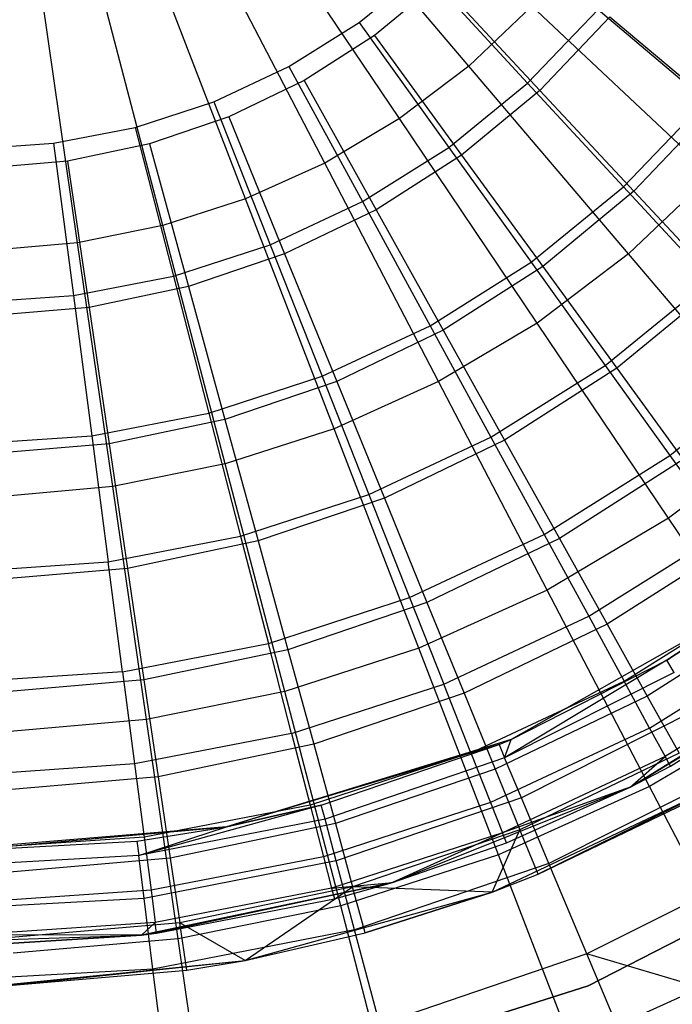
# Model space of a CAD drawing. Extents: x -22.9 to 23, y 4.7 to 50.6.
# Tile 43 of 95: x 0.1 to 0.9, y 25.8 to 27. Entities that reach past the tile are written whole.
import ezdxf

# ---------------------------------------------------------------- set-up
doc = ezdxf.new("R2010")
doc.units = 0
doc.header["$LTSCALE"] = 2.54
doc.layers.get('0').update_dxf_attribs({"linetype": 'CONTINUOUS'})

# ---------------------------------------------------------------- blocks, each defined once
blk = doc.blocks.new('HOTEL-MOOD-11783-11791_STL')
at = {"color": 0}
for p, q in [((0.6382, 26.9522, 18.3759), (0.4364, 27.1896, 18.3028)), ((0.6382, 26.9522, 18.3759), (0.4364, 27.1896, 18.3028)), ((0.5534, 26.8879, 18.3759), (0.3794, 27.1464, 18.3028)), ((0.5534, 26.8879, 18.3759), (0.3794, 27.1464, 18.3028)), ((0.4619, 26.8335, 18.3759), (0.3179, 27.1098, 18.3028)), ((0.4619, 26.8335, 18.3759), (0.3179, 27.1098, 18.3028)), ((0.3648, 26.7896, 18.3759), (0.2527, 27.0804, 18.3028)), ((0.3648, 26.7896, 18.3759), (0.2527, 27.0804, 18.3028)), ((0.504, 27.0055, 30.6964), (0.5827, 27.0697, 30.6964)), ((0.504, 27.0055, 30.6964), (0.5827, 27.0697, 30.6964)), ((0.5827, 27.0697, 30.6964), (0.7103, 26.9315, 30.5845)), ((0.5827, 27.0697, 30.6964), (0.7103, 26.9315, 30.5845)), ((0.2635, 26.757, 18.3759), (0.1846, 27.0584, 18.3028)), ((0.2635, 26.757, 18.3759), (0.1846, 27.0584, 18.3028)), ((0.6018, 27.0548, 30.7964), (0.5228, 26.9896, 30.7964)), ((0.6018, 27.0548, 30.7964), (0.5228, 26.9896, 30.7964)), ((0.6018, 27.0548, 30.7964), (0.7253, 26.9224, 30.6932)), ((0.6018, 27.0548, 30.7964), (0.7253, 26.9224, 30.6932)), ((0.1591, 26.7358, 18.3759), (0.1145, 27.0442, 18.3028)), ((0.1591, 26.7358, 18.3759), (0.1145, 27.0442, 18.3028)), ((0.7153, 27.0256, 18.3759), (0.6382, 26.9522, 18.3759)), ((0.7153, 27.0256, 18.3759), (0.6382, 26.9522, 18.3759)), ((0.7965, 27.0216, 30.5845), (0.7103, 26.9315, 30.5845)), ((0.7965, 27.0216, 30.5845), (0.7103, 26.9315, 30.5845)), ((0.9353, 26.8191, 18.4828), (0.7153, 27.0256, 18.3759)), ((0.9353, 26.8191, 18.4828), (0.7153, 27.0256, 18.3759)), ((0.7965, 27.0216, 30.5845), (0.9287, 26.9098, 30.4506)), ((0.7965, 27.0216, 30.5845), (0.9287, 26.9098, 30.4506)), ((0.418, 26.9515, 30.6964), (0.504, 27.0055, 30.6964)), ((0.418, 26.9515, 30.6964), (0.504, 27.0055, 30.6964)), ((0.504, 27.0055, 30.6964), (0.6137, 26.8527, 30.5845)), ((0.504, 27.0055, 30.6964), (0.6137, 26.8527, 30.5845)), ((0.811, 27.0125, 30.6932), (0.7253, 26.9224, 30.6932)), ((0.811, 27.0125, 30.6932), (0.7253, 26.9224, 30.6932)), ((0.811, 27.0125, 30.6932), (0.9401, 26.9039, 30.5708)), ((0.811, 27.0125, 30.6932), (0.9401, 26.9039, 30.5708)), ((0.5228, 26.9896, 30.7964), (0.4365, 26.9344, 30.7964)), ((0.5228, 26.9896, 30.7964), (0.4365, 26.9344, 30.7964)), ((0.5228, 26.9896, 30.7964), (0.6294, 26.8432, 30.6932)), ((0.5228, 26.9896, 30.7964), (0.6294, 26.8432, 30.6932)), ((0.3261, 26.9085, 30.6964), (0.418, 26.9515, 30.6964)), ((0.3261, 26.9085, 30.6964), (0.418, 26.9515, 30.6964)), ((0.418, 26.9515, 30.6964), (0.5081, 26.7864, 30.5845)), ((0.418, 26.9515, 30.6964), (0.5081, 26.7864, 30.5845)), ((0.6382, 26.9522, 18.3759), (0.5534, 26.8879, 18.3759)), ((0.6382, 26.9522, 18.3759), (0.5534, 26.8879, 18.3759)), ((0.8336, 26.7224, 18.4828), (0.6382, 26.9522, 18.3759)), ((0.8336, 26.7224, 18.4828), (0.6382, 26.9522, 18.3759)), ((0.4365, 26.9344, 30.7964), (0.3442, 26.89, 30.7964)), ((0.4365, 26.9344, 30.7964), (0.3442, 26.89, 30.7964)), ((0.4365, 26.9344, 30.7964), (0.5247, 26.7762, 30.6932)), ((0.4365, 26.9344, 30.7964), (0.5247, 26.7762, 30.6932)), ((0.6137, 26.8527, 30.5845), (0.7103, 26.9315, 30.5845)), ((0.6137, 26.8527, 30.5845), (0.7103, 26.9315, 30.5845)), ((0.7103, 26.9315, 30.5845), (0.8277, 26.8043, 30.4506)), ((0.7103, 26.9315, 30.5845), (0.8277, 26.8043, 30.4506)), ((0.7253, 26.9224, 30.6932), (0.6294, 26.8432, 30.6932)), ((0.7253, 26.9224, 30.6932), (0.6294, 26.8432, 30.6932)), ((0.7253, 26.9224, 30.6932), (0.8404, 26.799, 30.5708)), ((0.7253, 26.9224, 30.6932), (0.8404, 26.799, 30.5708)), ((0.2295, 26.8771, 30.6964), (0.3261, 26.9085, 30.6964)), ((0.2295, 26.8771, 30.6964), (0.3261, 26.9085, 30.6964)), ((0.3261, 26.9085, 30.6964), (0.3951, 26.7335, 30.5845)), ((0.3261, 26.9085, 30.6964), (0.3951, 26.7335, 30.5845)), ((0.9287, 26.9098, 30.4506), (0.8277, 26.8043, 30.4506)), ((0.9287, 26.9098, 30.4506), (0.8277, 26.8043, 30.4506)), ((0.9401, 26.9039, 30.5708), (0.8404, 26.799, 30.5708)), ((0.9401, 26.9039, 30.5708), (0.8404, 26.799, 30.5708)), ((0.3442, 26.89, 30.7964), (0.2472, 26.857, 30.7964)), ((0.3442, 26.89, 30.7964), (0.2472, 26.857, 30.7964)), ((0.3442, 26.89, 30.7964), (0.4127, 26.7223, 30.6932)), ((0.3442, 26.89, 30.7964), (0.4127, 26.7223, 30.6932)), ((0.5534, 26.8879, 18.3759), (0.4619, 26.8335, 18.3759)), ((0.5534, 26.8879, 18.3759), (0.4619, 26.8335, 18.3759)), ((0.7218, 26.6376, 18.4828), (0.5534, 26.8879, 18.3759)), ((0.7218, 26.6376, 18.4828), (0.5534, 26.8879, 18.3759)), ((0.1298, 26.8578, 30.6964), (0.2295, 26.8771, 30.6964)), ((0.1298, 26.8578, 30.6964), (0.2295, 26.8771, 30.6964)), ((0.2295, 26.8771, 30.6964), (0.2766, 26.695, 30.5845)), ((0.2295, 26.8771, 30.6964), (0.2766, 26.695, 30.5845)), ((0.0285, 26.8508, 30.6964), (0.1298, 26.8578, 30.6964)), ((0.0285, 26.8508, 30.6964), (0.1298, 26.8578, 30.6964)), ((0.1298, 26.8578, 30.6964), (0.1542, 26.6713, 30.5845)), ((0.1298, 26.8578, 30.6964), (0.1542, 26.6713, 30.5845)), ((0.2472, 26.857, 30.7964), (0.1469, 26.836, 30.7964)), ((0.2472, 26.857, 30.7964), (0.1469, 26.836, 30.7964)), ((0.2472, 26.857, 30.7964), (0.2949, 26.6823, 30.6932)), ((0.2472, 26.857, 30.7964), (0.2949, 26.6823, 30.6932)), ((0.5081, 26.7864, 30.5845), (0.6137, 26.8527, 30.5845)), ((0.5081, 26.7864, 30.5845), (0.6137, 26.8527, 30.5845)), ((0.6137, 26.8527, 30.5845), (0.7146, 26.7121, 30.4506)), ((0.6137, 26.8527, 30.5845), (0.7146, 26.7121, 30.4506)), ((0.1469, 26.836, 30.7964), (0.0448, 26.8272, 30.7964)), ((0.1469, 26.836, 30.7964), (0.0448, 26.8272, 30.7964)), ((0.1469, 26.836, 30.7964), (0.1733, 26.6568, 30.6932)), ((0.1469, 26.836, 30.7964), (0.1733, 26.6568, 30.6932)), ((0.6294, 26.8432, 30.6932), (0.5247, 26.7762, 30.6932)), ((0.6294, 26.8432, 30.6932), (0.5247, 26.7762, 30.6932)), ((0.6294, 26.8432, 30.6932), (0.7288, 26.7069, 30.5708)), ((0.6294, 26.8432, 30.6932), (0.7288, 26.7069, 30.5708)), ((0.4619, 26.8335, 18.3759), (0.3648, 26.7896, 18.3759)), ((0.4619, 26.8335, 18.3759), (0.3648, 26.7896, 18.3759)), ((0.6012, 26.5659, 18.4828), (0.4619, 26.8335, 18.3759)), ((0.6012, 26.5659, 18.4828), (0.4619, 26.8335, 18.3759)), ((0.9353, 26.8191, 18.4828), (0.8336, 26.7224, 18.4828)), ((0.9353, 26.8191, 18.4828), (0.8336, 26.7224, 18.4828)), ((0.7146, 26.7121, 30.4506), (0.8277, 26.8043, 30.4506)), ((0.7146, 26.7121, 30.4506), (0.8277, 26.8043, 30.4506)), ((0.8404, 26.799, 30.5708), (0.7288, 26.7069, 30.5708)), ((0.8404, 26.799, 30.5708), (0.7288, 26.7069, 30.5708)), ((0.8277, 26.8043, 30.4506), (0.9333, 26.69, 30.2967)), ((0.8277, 26.8043, 30.4506), (0.9333, 26.69, 30.2967)), ((0.8404, 26.799, 30.5708), (0.9456, 26.6862, 30.4307)), ((0.8404, 26.799, 30.5708), (0.9456, 26.6862, 30.4307)), ((0.3648, 26.7896, 18.3759), (0.2635, 26.757, 18.3759)), ((0.3648, 26.7896, 18.3759), (0.2635, 26.757, 18.3759)), ((0.4734, 26.5082, 18.4828), (0.3648, 26.7896, 18.3759)), ((0.4734, 26.5082, 18.4828), (0.3648, 26.7896, 18.3759)), ((0.3951, 26.7335, 30.5845), (0.5081, 26.7864, 30.5845)), ((0.3951, 26.7335, 30.5845), (0.5081, 26.7864, 30.5845)), ((0.5081, 26.7864, 30.5845), (0.591, 26.6344, 30.4506)), ((0.5081, 26.7864, 30.5845), (0.591, 26.6344, 30.4506)), ((0.5247, 26.7762, 30.6932), (0.4127, 26.7223, 30.6932)), ((0.5247, 26.7762, 30.6932), (0.4127, 26.7223, 30.6932)), ((0.5247, 26.7762, 30.6932), (0.6069, 26.6289, 30.5708)), ((0.5247, 26.7762, 30.6932), (0.6069, 26.6289, 30.5708)), ((0.2635, 26.757, 18.3759), (0.1591, 26.7358, 18.3759)), ((0.2635, 26.757, 18.3759), (0.1591, 26.7358, 18.3759)), ((0.3399, 26.4651, 18.4828), (0.2635, 26.757, 18.3759)), ((0.3399, 26.4651, 18.4828), (0.2635, 26.757, 18.3759)), ((0.1591, 26.7358, 18.3759), (0.0531, 26.7265, 18.3759)), ((0.1591, 26.7358, 18.3759), (0.0531, 26.7265, 18.3759)), ((0.2023, 26.4373, 18.4828), (0.1591, 26.7358, 18.3759)), ((0.2023, 26.4373, 18.4828), (0.1591, 26.7358, 18.3759)), ((0.2766, 26.695, 30.5845), (0.3951, 26.7335, 30.5845)), ((0.2766, 26.695, 30.5845), (0.3951, 26.7335, 30.5845)), ((0.3951, 26.7335, 30.5845), (0.4587, 26.5725, 30.4506)), ((0.3951, 26.7335, 30.5845), (0.4587, 26.5725, 30.4506)), ((0.4127, 26.7223, 30.6932), (0.2949, 26.6823, 30.6932)), ((0.4127, 26.7223, 30.6932), (0.2949, 26.6823, 30.6932)), ((0.4127, 26.7223, 30.6932), (0.4765, 26.5662, 30.5708)), ((0.4127, 26.7223, 30.6932), (0.4765, 26.5662, 30.5708)), ((0.8336, 26.7224, 18.4828), (0.7218, 26.6376, 18.4828)), ((0.8336, 26.7224, 18.4828), (0.7218, 26.6376, 18.4828)), ((1.0203, 26.5029, 18.6222), (0.8336, 26.7224, 18.4828)), ((1.0203, 26.5029, 18.6222), (0.8336, 26.7224, 18.4828)), ((0.591, 26.6344, 30.4506), (0.7146, 26.7121, 30.4506)), ((0.591, 26.6344, 30.4506), (0.7146, 26.7121, 30.4506)), ((0.7288, 26.7069, 30.5708), (0.6069, 26.6289, 30.5708)), ((0.7288, 26.7069, 30.5708), (0.6069, 26.6289, 30.5708)), ((0.7146, 26.7121, 30.4506), (0.8053, 26.5857, 30.2967)), ((0.7146, 26.7121, 30.4506), (0.8053, 26.5857, 30.2967)), ((0.7288, 26.7069, 30.5708), (0.8196, 26.5822, 30.4307)), ((0.7288, 26.7069, 30.5708), (0.8196, 26.5822, 30.4307)), ((0.1542, 26.6713, 30.5845), (0.2766, 26.695, 30.5845)), ((0.1542, 26.6713, 30.5845), (0.2766, 26.695, 30.5845)), ((0.2766, 26.695, 30.5845), (0.3199, 26.5274, 30.4506)), ((0.2766, 26.695, 30.5845), (0.3199, 26.5274, 30.4506)), ((0.8053, 26.5857, 30.2967), (0.9333, 26.69, 30.2967)), ((0.8053, 26.5857, 30.2967), (0.9333, 26.69, 30.2967)), ((0.2949, 26.6823, 30.6932), (0.1733, 26.6568, 30.6932)), ((0.2949, 26.6823, 30.6932), (0.1733, 26.6568, 30.6932)), ((0.2949, 26.6823, 30.6932), (0.3395, 26.5196, 30.5708)), ((0.2949, 26.6823, 30.6932), (0.3395, 26.5196, 30.5708)), ((0.9456, 26.6862, 30.4307), (0.8196, 26.5822, 30.4307)), ((0.9456, 26.6862, 30.4307), (0.8196, 26.5822, 30.4307)), ((0.0298, 26.6628, 30.5845), (0.1542, 26.6713, 30.5845)), ((0.0298, 26.6628, 30.5845), (0.1542, 26.6713, 30.5845)), ((0.1542, 26.6713, 30.5845), (0.1765, 26.4996, 30.4506)), ((0.1542, 26.6713, 30.5845), (0.1765, 26.4996, 30.4506)), ((0.1733, 26.6568, 30.6932), (0.0494, 26.6462, 30.6932)), ((0.1733, 26.6568, 30.6932), (0.0494, 26.6462, 30.6932)), ((0.1733, 26.6568, 30.6932), (0.1978, 26.4899, 30.5708)), ((0.1733, 26.6568, 30.6932), (0.1978, 26.4899, 30.5708)), ((0.4587, 26.5725, 30.4506), (0.591, 26.6344, 30.4506)), ((0.4587, 26.5725, 30.4506), (0.591, 26.6344, 30.4506)), ((0.6069, 26.6289, 30.5708), (0.4765, 26.5662, 30.5708)), ((0.6069, 26.6289, 30.5708), (0.4765, 26.5662, 30.5708)), ((0.591, 26.6344, 30.4506), (0.6654, 26.4978, 30.2967)), ((0.591, 26.6344, 30.4506), (0.6654, 26.4978, 30.2967)), ((0.7218, 26.6376, 18.4828), (0.6012, 26.5659, 18.4828)), ((0.7218, 26.6376, 18.4828), (0.6012, 26.5659, 18.4828)), ((0.6069, 26.6289, 30.5708), (0.682, 26.4942, 30.4307)), ((0.6069, 26.6289, 30.5708), (0.682, 26.4942, 30.4307)), ((0.8827, 26.3986, 18.6222), (0.7218, 26.6376, 18.4828)), ((0.8827, 26.3986, 18.6222), (0.7218, 26.6376, 18.4828)), ((0.6654, 26.4978, 30.2967), (0.8053, 26.5857, 30.2967)), ((0.6654, 26.4978, 30.2967), (0.8053, 26.5857, 30.2967)), ((0.8196, 26.5822, 30.4307), (0.682, 26.4942, 30.4307)), ((0.8196, 26.5822, 30.4307), (0.682, 26.4942, 30.4307)), ((0.8053, 26.5857, 30.2967), (0.8844, 26.4754, 30.125)), ((0.8053, 26.5857, 30.2967), (0.8844, 26.4754, 30.125)), ((0.8196, 26.5822, 30.4307), (0.9009, 26.4707, 30.2746)), ((0.8196, 26.5822, 30.4307), (0.9009, 26.4707, 30.2746)), ((0.8844, 26.4754, 30.125), (1.0254, 26.5903, 30.125)), ((0.8844, 26.4754, 30.125), (1.0254, 26.5903, 30.125)), ((0.3199, 26.5274, 30.4506), (0.4587, 26.5725, 30.4506)), ((0.3199, 26.5274, 30.4506), (0.4587, 26.5725, 30.4506)), ((0.4587, 26.5725, 30.4506), (0.5159, 26.4278, 30.2967)), ((0.4587, 26.5725, 30.4506), (0.5159, 26.4278, 30.2967)), ((0.4765, 26.5662, 30.5708), (0.3395, 26.5196, 30.5708)), ((0.4765, 26.5662, 30.5708), (0.3395, 26.5196, 30.5708)), ((0.6012, 26.5659, 18.4828), (0.4734, 26.5082, 18.4828)), ((0.6012, 26.5659, 18.4828), (0.4734, 26.5082, 18.4828)), ((0.4765, 26.5662, 30.5708), (0.5348, 26.4234, 30.4307)), ((0.4765, 26.5662, 30.5708), (0.5348, 26.4234, 30.4307)), ((0.7343, 26.3104, 18.6222), (0.6012, 26.5659, 18.4828)), ((0.7343, 26.3104, 18.6222), (0.6012, 26.5659, 18.4828)), ((0.1765, 26.4996, 30.4506), (0.3199, 26.5274, 30.4506)), ((0.1765, 26.4996, 30.4506), (0.3199, 26.5274, 30.4506)), ((0.3199, 26.5274, 30.4506), (0.3588, 26.3767, 30.2967)), ((0.3199, 26.5274, 30.4506), (0.3588, 26.3767, 30.2967)), ((0.3395, 26.5196, 30.5708), (0.1978, 26.4899, 30.5708)), ((0.3395, 26.5196, 30.5708), (0.1978, 26.4899, 30.5708)), ((0.3395, 26.5196, 30.5708), (0.3802, 26.3708, 30.4307)), ((0.3395, 26.5196, 30.5708), (0.3802, 26.3708, 30.4307)), ((0.4734, 26.5082, 18.4828), (0.3399, 26.4651, 18.4828)), ((0.4734, 26.5082, 18.4828), (0.3399, 26.4651, 18.4828)), ((0.577, 26.2394, 18.6222), (0.4734, 26.5082, 18.4828)), ((0.577, 26.2394, 18.6222), (0.4734, 26.5082, 18.4828)), ((0.0309, 26.4897, 30.4506), (0.1765, 26.4996, 30.4506)), ((0.0309, 26.4897, 30.4506), (0.1765, 26.4996, 30.4506)), ((0.1765, 26.4996, 30.4506), (0.1967, 26.3453, 30.2967)), ((0.1765, 26.4996, 30.4506), (0.1967, 26.3453, 30.2967)), ((0.5159, 26.4278, 30.2967), (0.6654, 26.4978, 30.2967)), ((0.5159, 26.4278, 30.2967), (0.6654, 26.4978, 30.2967)), ((0.6654, 26.4978, 30.2967), (0.7304, 26.3786, 30.125)), ((0.6654, 26.4978, 30.2967), (0.7304, 26.3786, 30.125)), ((1.0203, 26.5029, 18.6222), (0.8827, 26.3986, 18.6222)), ((1.0203, 26.5029, 18.6222), (0.8827, 26.3986, 18.6222)), ((0.1978, 26.4899, 30.5708), (0.0537, 26.4775, 30.5708)), ((0.1978, 26.4899, 30.5708), (0.0537, 26.4775, 30.5708)), ((0.1978, 26.4899, 30.5708), (0.2203, 26.3373, 30.4307)), ((0.1978, 26.4899, 30.5708), (0.2203, 26.3373, 30.4307)), ((0.682, 26.4942, 30.4307), (0.5348, 26.4234, 30.4307)), ((0.682, 26.4942, 30.4307), (0.5348, 26.4234, 30.4307)), ((0.682, 26.4942, 30.4307), (0.7493, 26.3737, 30.2746)), ((0.682, 26.4942, 30.4307), (0.7493, 26.3737, 30.2746)), ((0.7304, 26.3786, 30.125), (0.8844, 26.4754, 30.125)), ((0.7304, 26.3786, 30.125), (0.8844, 26.4754, 30.125)), ((0.8844, 26.4754, 30.125), (0.9509, 26.3828, 29.9381)), ((0.8844, 26.4754, 30.125), (0.9509, 26.3828, 29.9381)), ((0.3399, 26.4651, 18.4828), (0.2023, 26.4373, 18.4828)), ((0.3399, 26.4651, 18.4828), (0.2023, 26.4373, 18.4828)), ((0.4128, 26.1864, 18.6222), (0.3399, 26.4651, 18.4828)), ((0.4128, 26.1864, 18.6222), (0.3399, 26.4651, 18.4828)), ((0.9009, 26.4707, 30.2746), (0.7493, 26.3737, 30.2746)), ((0.9009, 26.4707, 30.2746), (0.7493, 26.3737, 30.2746)), ((0.2023, 26.4373, 18.4828), (0.0626, 26.425, 18.4828)), ((0.2023, 26.4373, 18.4828), (0.0626, 26.425, 18.4828)), ((0.2436, 26.1521, 18.6222), (0.2023, 26.4373, 18.4828)), ((0.2436, 26.1521, 18.6222), (0.2023, 26.4373, 18.4828)), ((0.3588, 26.3767, 30.2967), (0.5159, 26.4278, 30.2967)), ((0.3588, 26.3767, 30.2967), (0.5159, 26.4278, 30.2967)), ((0.5159, 26.4278, 30.2967), (0.5657, 26.3016, 30.125)), ((0.5159, 26.4278, 30.2967), (0.5657, 26.3016, 30.125)), ((0.5348, 26.4234, 30.4307), (0.3802, 26.3708, 30.4307)), ((0.5348, 26.4234, 30.4307), (0.3802, 26.3708, 30.4307)), ((0.5348, 26.4234, 30.4307), (0.587, 26.2956, 30.2746)), ((0.5348, 26.4234, 30.4307), (0.587, 26.2956, 30.2746)), ((0.8827, 26.3986, 18.6222), (0.7343, 26.3104, 18.6222)), ((0.8827, 26.3986, 18.6222), (0.7343, 26.3104, 18.6222)), ((1.034, 26.1738, 18.7924), (0.8827, 26.3986, 18.6222)), ((1.034, 26.1738, 18.7924), (0.8827, 26.3986, 18.6222)), ((0.1967, 26.3453, 30.2967), (0.3588, 26.3767, 30.2967)), ((0.1967, 26.3453, 30.2967), (0.3588, 26.3767, 30.2967)), ((0.3588, 26.3767, 30.2967), (0.3928, 26.2453, 30.125)), ((0.3588, 26.3767, 30.2967), (0.3928, 26.2453, 30.125)), ((0.5657, 26.3016, 30.125), (0.7304, 26.3786, 30.125)), ((0.5657, 26.3016, 30.125), (0.7304, 26.3786, 30.125)), ((0.7304, 26.3786, 30.125), (0.785, 26.2786, 29.9381)), ((0.7304, 26.3786, 30.125), (0.785, 26.2786, 29.9381)), ((0.785, 26.2786, 29.9381), (0.9509, 26.3828, 29.9381)), ((0.785, 26.2786, 29.9381), (0.9509, 26.3828, 29.9381)), ((0.3802, 26.3708, 30.4307), (0.2203, 26.3373, 30.4307)), ((0.3802, 26.3708, 30.4307), (0.2203, 26.3373, 30.4307)), ((0.3802, 26.3708, 30.4307), (0.4166, 26.2377, 30.2746)), ((0.3802, 26.3708, 30.4307), (0.4166, 26.2377, 30.2746)), ((0.7493, 26.3737, 30.2746), (0.587, 26.2956, 30.2746)), ((0.7493, 26.3737, 30.2746), (0.587, 26.2956, 30.2746)), ((0.7493, 26.3737, 30.2746), (0.8077, 26.2688, 30.1042)), ((0.7493, 26.3737, 30.2746), (0.8077, 26.2688, 30.1042)), ((0.9716, 26.3736, 30.1042), (0.8077, 26.2688, 30.1042)), ((0.9716, 26.3736, 30.1042), (0.8077, 26.2688, 30.1042)), ((0.0319, 26.3341, 30.2967), (0.1967, 26.3453, 30.2967)), ((0.0319, 26.3341, 30.2967), (0.1967, 26.3453, 30.2967)), ((0.2142, 26.2107, 30.125), (0.1967, 26.3453, 30.2967)), ((0.2142, 26.2107, 30.125), (0.1967, 26.3453, 30.2967)), ((0.2203, 26.3373, 30.4307), (0.0576, 26.3233, 30.4307)), ((0.2203, 26.3373, 30.4307), (0.0576, 26.3233, 30.4307)), ((0.2203, 26.3373, 30.4307), (0.2404, 26.2008, 30.2746)), ((0.2203, 26.3373, 30.4307), (0.2404, 26.2008, 30.2746)), ((0.7343, 26.3104, 18.6222), (0.577, 26.2394, 18.6222)), ((0.7343, 26.3104, 18.6222), (0.577, 26.2394, 18.6222)), ((1.007, 26.3074, 25.8512), (0.6899, 26.1279, 25.8512)), ((0.8596, 26.0701, 18.7924), (0.7343, 26.3104, 18.6222)), ((0.8596, 26.0701, 18.7924), (0.7343, 26.3104, 18.6222)), ((0.8283, 26.1993, 29.7388), (1.0036, 26.3094, 29.7388)), ((0.8283, 26.1993, 29.7388), (1.0036, 26.3094, 29.7388)), ((1.007, 26.3074, 25.8512), (0.8808, 26.225, 25.0387)), ((0.8808, 26.225, 25.0387), (1.007, 26.3074, 25.0387)), ((1.007, 26.3074, 25.8512), (0.8808, 26.225, 25.0387)), ((0.8808, 26.225, 25.0387), (1.007, 26.3074, 25.0387)), ((0.3928, 26.2453, 30.125), (0.5657, 26.3016, 30.125)), ((0.3928, 26.2453, 30.125), (0.5657, 26.3016, 30.125)), ((0.587, 26.2956, 30.2746), (0.4166, 26.2377, 30.2746)), ((0.587, 26.2956, 30.2746), (0.4166, 26.2377, 30.2746)), ((0.5657, 26.3016, 30.125), (0.6076, 26.1956, 29.9381)), ((0.5657, 26.3016, 30.125), (0.6076, 26.1956, 29.9381)), ((0.587, 26.2956, 30.2746), (0.6325, 26.1845, 30.1042)), ((0.587, 26.2956, 30.2746), (0.6325, 26.1845, 30.1042)), ((1.0309, 26.2922, 29.9218), (0.8568, 26.1809, 29.9218)), ((1.0309, 26.2922, 29.9218), (0.8568, 26.1809, 29.9218)), ((0.6076, 26.1956, 29.9381), (0.785, 26.2786, 29.9381)), ((0.6076, 26.1956, 29.9381), (0.785, 26.2786, 29.9381)), ((0.8077, 26.2688, 30.1042), (0.6325, 26.1845, 30.1042)), ((0.8077, 26.2688, 30.1042), (0.6325, 26.1845, 30.1042)), ((0.785, 26.2786, 29.9381), (0.8283, 26.1993, 29.7388)), ((0.785, 26.2786, 29.9381), (0.8283, 26.1993, 29.7388)), ((0.8077, 26.2688, 30.1042), (0.8568, 26.1809, 29.9218)), ((0.8077, 26.2688, 30.1042), (0.8568, 26.1809, 29.9218)), ((0.8596, 26.1417, 29.53), (1.0418, 26.2561, 29.53)), ((0.8596, 26.1417, 29.53), (1.0418, 26.2561, 29.53)), ((0.2142, 26.2107, 30.125), (0.3928, 26.2453, 30.125)), ((0.2142, 26.2107, 30.125), (0.3928, 26.2453, 30.125)), ((0.4213, 26.135, 29.9381), (0.3928, 26.2453, 30.125)), ((0.4213, 26.135, 29.9381), (0.3928, 26.2453, 30.125)), ((0.4166, 26.2377, 30.2746), (0.2404, 26.2008, 30.2746)), ((0.4166, 26.2377, 30.2746), (0.2404, 26.2008, 30.2746)), ((0.577, 26.2394, 18.6222), (0.4128, 26.1864, 18.6222)), ((0.577, 26.2394, 18.6222), (0.4128, 26.1864, 18.6222)), ((0.4166, 26.2377, 30.2746), (0.4483, 26.1219, 30.1042)), ((0.4166, 26.2377, 30.2746), (0.4483, 26.1219, 30.1042)), ((0.6746, 25.9865, 18.7924), (0.577, 26.2394, 18.6222)), ((0.6746, 25.9865, 18.7924), (0.577, 26.2394, 18.6222)), ((0.836, 26.0694, 24.7964), (1.1025, 26.2349, 24.7964)), ((0.836, 26.0694, 24.7964), (1.1025, 26.2349, 24.7964)), ((0.8808, 26.225, 25.0387), (0.6821, 26.1054, 24.7668)), ((0.8808, 26.225, 25.0387), (0.6821, 26.1054, 24.7668)), ((0.6899, 26.1279, 25.8512), (0.8808, 26.225, 25.0387)), ((0.6899, 26.1279, 25.8512), (0.8808, 26.225, 25.0387)), ((0.6899, 26.1279, 25.0387), (0.8808, 26.225, 25.0387)), ((0.6899, 26.1279, 25.0387), (0.8808, 26.225, 25.0387)), ((1.0649, 26.2239, 29.3148), (0.8787, 26.1069, 29.3148)), ((1.0649, 26.2239, 29.3148), (0.8787, 26.1069, 29.3148)), ((0.8898, 26.2097, 24.7668), (0.8808, 26.225, 25.0387)), ((0.8898, 26.2097, 24.7668), (0.8808, 26.225, 25.0387)), ((0.2142, 26.2107, 30.125), (0.0328, 26.1983, 30.125)), ((0.2142, 26.2107, 30.125), (0.0328, 26.1983, 30.125)), ((0.2142, 26.2107, 30.125), (0.229, 26.0978, 29.9381)), ((0.2142, 26.2107, 30.125), (0.229, 26.0978, 29.9381)), ((0.8898, 26.2097, 24.7668), (0.6821, 26.1054, 24.7668)), ((0.8898, 26.2097, 24.7668), (0.6821, 26.1054, 24.7668)), ((0.836, 26.0694, 24.7964), (1.0727, 26.2131, 29.0964)), ((0.836, 26.0694, 24.7964), (1.0727, 26.2131, 29.0964)), ((0.885, 26.0952, 29.0964), (1.0727, 26.2131, 29.0964)), ((0.885, 26.0952, 29.0964), (1.0727, 26.2131, 29.0964)), ((0.2404, 26.2008, 30.2746), (0.0611, 26.1853, 30.2746)), ((0.2404, 26.2008, 30.2746), (0.0611, 26.1853, 30.2746)), ((0.2404, 26.2008, 30.2746), (0.2579, 26.082, 30.1042)), ((0.2404, 26.2008, 30.2746), (0.2579, 26.082, 30.1042)), ((0.4213, 26.135, 29.9381), (0.6076, 26.1956, 29.9381)), ((0.4213, 26.135, 29.9381), (0.6076, 26.1956, 29.9381)), ((0.6408, 26.1115, 29.7388), (0.6076, 26.1956, 29.9381)), ((0.6408, 26.1115, 29.7388), (0.6076, 26.1956, 29.9381)), ((0.6408, 26.1115, 29.7388), (0.8283, 26.1993, 29.7388)), ((0.6408, 26.1115, 29.7388), (0.8283, 26.1993, 29.7388)), ((0.8596, 26.1417, 29.53), (0.8283, 26.1993, 29.7388)), ((0.8596, 26.1417, 29.53), (0.8283, 26.1993, 29.7388)), ((0.4128, 26.1864, 18.6222), (0.2436, 26.1521, 18.6222)), ((0.4128, 26.1864, 18.6222), (0.2436, 26.1521, 18.6222)), ((0.4814, 25.9242, 18.7924), (0.4128, 26.1864, 18.6222)), ((0.4814, 25.9242, 18.7924), (0.4128, 26.1864, 18.6222)), ((0.6325, 26.1845, 30.1042), (0.4483, 26.1219, 30.1042)), ((0.6325, 26.1845, 30.1042), (0.4483, 26.1219, 30.1042)), ((0.6325, 26.1845, 30.1042), (0.6706, 26.0913, 29.9218)), ((0.6325, 26.1845, 30.1042), (0.6706, 26.0913, 29.9218)), ((0.8568, 26.1809, 29.9218), (0.6706, 26.0913, 29.9218)), ((0.8568, 26.1809, 29.9218), (0.6706, 26.0913, 29.9218)), ((0.8568, 26.1809, 29.9218), (0.8958, 26.1109, 29.7294)), ((0.8568, 26.1809, 29.9218), (0.8958, 26.1109, 29.7294)), ((1.034, 26.1738, 18.7924), (0.8596, 26.0701, 18.7924)), ((1.034, 26.1738, 18.7924), (0.8596, 26.0701, 18.7924)), ((0.9168, 26.1641, 24.4996), (0.7026, 26.0565, 24.4996)), ((0.9168, 26.1641, 24.4996), (0.7026, 26.0565, 24.4996)), ((0.2436, 26.1521, 18.6222), (0.0717, 26.137, 18.6222)), ((0.2436, 26.1521, 18.6222), (0.0717, 26.137, 18.6222)), ((0.2824, 25.8839, 18.7924), (0.2436, 26.1521, 18.6222)), ((0.2824, 25.8839, 18.7924), (0.2436, 26.1521, 18.6222)), ((0.4213, 26.135, 29.9381), (0.229, 26.0978, 29.9381)), ((0.4213, 26.135, 29.9381), (0.229, 26.0978, 29.9381)), ((0.4213, 26.135, 29.9381), (0.4439, 26.0475, 29.7388)), ((0.4213, 26.135, 29.9381), (0.4439, 26.0475, 29.7388)), ((0.8596, 26.1417, 29.53), (0.6648, 26.0506, 29.53)), ((0.8596, 26.1417, 29.53), (0.6648, 26.0506, 29.53)), ((0.8596, 26.1417, 29.53), (0.8787, 26.1069, 29.3148)), ((0.8596, 26.1417, 29.53), (0.8787, 26.1069, 29.3148)), ((0.6899, 26.1279, 25.8512), (0.3416, 26.0208, 25.8512)), ((0.6753, 26.1217, 25.0387), (0.6899, 26.1279, 25.8512)), ((0.6753, 26.1217, 25.0387), (0.6899, 26.1279, 25.8512)), ((0.6753, 26.1217, 25.0387), (0.6899, 26.1279, 25.0387)), ((0.6753, 26.1217, 25.0387), (0.6899, 26.1279, 25.0387)), ((0.6821, 26.1054, 24.7668), (0.6899, 26.1279, 25.0387)), ((0.6821, 26.1054, 24.7668), (0.6899, 26.1279, 25.0387)), ((0.6899, 26.1279, 25.8512), (0.6899, 26.1279, 25.0387)), ((0.6899, 26.1279, 25.8512), (0.6899, 26.1279, 25.0387)), ((0.4483, 26.1219, 30.1042), (0.2579, 26.082, 30.1042)), ((0.4483, 26.1219, 30.1042), (0.2579, 26.082, 30.1042)), ((0.6753, 26.1217, 25.0387), (0.3416, 26.0208, 25.8512)), ((0.6753, 26.1217, 25.0387), (0.3416, 26.0208, 25.8512)), ((0.6408, 26.1115, 29.7388), (0.4439, 26.0475, 29.7388)), ((0.6408, 26.1115, 29.7388), (0.4439, 26.0475, 29.7388)), ((0.4483, 26.1219, 30.1042), (0.4749, 26.0248, 29.9218)), ((0.4483, 26.1219, 30.1042), (0.4749, 26.0248, 29.9218)), ((0.4576, 26.0474, 25.0387), (0.6753, 26.1217, 25.0387)), ((0.4576, 26.0474, 25.0387), (0.6753, 26.1217, 25.0387)), ((0.6408, 26.1115, 29.7388), (0.6648, 26.0506, 29.53)), ((0.6408, 26.1115, 29.7388), (0.6648, 26.0506, 29.53)), ((0.6753, 26.1217, 25.0387), (0.6821, 26.1054, 24.7668)), ((0.6753, 26.1217, 25.0387), (0.6821, 26.1054, 24.7668)), ((0.8958, 26.1109, 29.7294), (0.7009, 26.0171, 29.7294)), ((0.8958, 26.1109, 29.7294), (0.7009, 26.0171, 29.7294)), ((0.6821, 26.1054, 24.7668), (0.4622, 26.0303, 24.7668)), ((0.6821, 26.1054, 24.7668), (0.4622, 26.0303, 24.7668)), ((0.8787, 26.1069, 29.3148), (0.6794, 26.0136, 29.3148)), ((0.8787, 26.1069, 29.3148), (0.6794, 26.0136, 29.3148)), ((0.7026, 26.0565, 24.4996), (0.6821, 26.1054, 24.7668)), ((0.7026, 26.0565, 24.4996), (0.6821, 26.1054, 24.7668)), ((0.836, 26.0694, 29.0964), (0.8787, 26.1069, 29.3148)), ((0.836, 26.0694, 29.0964), (0.8787, 26.1069, 29.3148)), ((0.885, 26.0952, 29.0964), (0.8787, 26.1069, 29.3148)), ((0.885, 26.0952, 29.0964), (0.8787, 26.1069, 29.3148)), ((0.229, 26.0978, 29.9381), (0.0335, 26.0844, 29.9381)), ((0.229, 26.0978, 29.9381), (0.0335, 26.0844, 29.9381)), ((0.229, 26.0978, 29.9381), (0.2406, 26.0081, 29.7388)), ((0.229, 26.0978, 29.9381), (0.2406, 26.0081, 29.7388)), ((0.6706, 26.0913, 29.9218), (0.4749, 26.0248, 29.9218)), ((0.6706, 26.0913, 29.9218), (0.4749, 26.0248, 29.9218)), ((0.6706, 26.0913, 29.9218), (0.7009, 26.0171, 29.7294)), ((0.6706, 26.0913, 29.9218), (0.7009, 26.0171, 29.7294)), ((0.9612, 26.089, 24.2415), (0.7364, 25.9761, 24.2415)), ((0.9612, 26.089, 24.2415), (0.7364, 25.9761, 24.2415)), ((0.836, 26.0694, 24.7964), (0.885, 26.0952, 29.0964)), ((0.836, 26.0694, 29.0964), (0.885, 26.0952, 29.0964)), ((0.836, 26.0694, 24.7964), (0.885, 26.0952, 29.0964)), ((0.836, 26.0694, 29.0964), (0.885, 26.0952, 29.0964)), ((0.2579, 26.082, 30.1042), (0.0642, 26.0653, 30.1042)), ((0.2579, 26.082, 30.1042), (0.0642, 26.0653, 30.1042)), ((0.2579, 26.082, 30.1042), (0.2726, 25.9824, 29.9218)), ((0.2579, 26.082, 30.1042), (0.2726, 25.9824, 29.9218)), ((0.6667, 25.941, 24.7964), (0.9506, 26.0747, 24.7964)), ((0.6667, 25.941, 24.7964), (0.9506, 26.0747, 24.7964)), ((0.9506, 26.0747, 24.7964), (0.723, 25.9629, 29.5294)), ((0.9506, 26.0747, 24.7964), (0.723, 25.9629, 29.5294)), ((0.5447, 25.9527, 24.7964), (0.836, 26.0694, 24.7964)), ((0.5447, 25.9527, 24.7964), (0.836, 26.0694, 24.7964)), ((0.8596, 26.0701, 18.7924), (0.6746, 25.9865, 18.7924)), ((0.8596, 26.0701, 18.7924), (0.6746, 25.9865, 18.7924)), ((0.836, 26.0694, 29.0964), (0.6794, 26.0136, 29.3148)), ((0.836, 26.0694, 29.0964), (0.6794, 26.0136, 29.3148)), ((0.6843, 26.0013, 29.0964), (0.836, 26.0694, 24.7964)), ((0.6843, 26.0013, 29.0964), (0.836, 26.0694, 24.7964)), ((0.6843, 26.0013, 29.0964), (0.836, 26.0694, 29.0964)), ((0.6843, 26.0013, 29.0964), (0.836, 26.0694, 29.0964)), ((0.836, 26.0694, 29.0964), (0.836, 26.0694, 24.7964)), ((0.836, 26.0694, 29.0964), (0.836, 26.0694, 24.7964)), ((0.9754, 25.8478, 18.9915), (0.8596, 26.0701, 18.7924)), ((0.9754, 25.8478, 18.9915), (0.8596, 26.0701, 18.7924)), ((0.6648, 26.0506, 29.53), (0.4603, 25.984, 29.53)), ((0.6648, 26.0506, 29.53), (0.4603, 25.984, 29.53)), ((0.7026, 26.0565, 24.4996), (0.4759, 25.9791, 24.4996)), ((0.7026, 26.0565, 24.4996), (0.4759, 25.9791, 24.4996)), ((0.6648, 26.0506, 29.53), (0.6794, 26.0136, 29.3148)), ((0.6648, 26.0506, 29.53), (0.6794, 26.0136, 29.3148)), ((0.7364, 25.9761, 24.2415), (0.7026, 26.0565, 24.4996)), ((0.7364, 25.9761, 24.2415), (0.7026, 26.0565, 24.4996)), ((0.723, 25.9629, 29.5294), (0.9243, 26.0598, 29.5294)), ((0.723, 25.9629, 29.5294), (0.9243, 26.0598, 29.5294)), ((0.4576, 26.0474, 25.0387), (0.2341, 25.9858, 24.7668)), ((0.4576, 26.0474, 25.0387), (0.2341, 25.9858, 24.7668)), ((0.4439, 26.0475, 29.7388), (0.2406, 26.0081, 29.7388)), ((0.4439, 26.0475, 29.7388), (0.2406, 26.0081, 29.7388)), ((0.3416, 26.0208, 25.0387), (0.4576, 26.0474, 25.0387)), ((0.4576, 26.0474, 25.0387), (0.3416, 26.0208, 25.8512)), ((0.4576, 26.0474, 25.0387), (0.3416, 26.0208, 25.8512)), ((0.3416, 26.0208, 25.0387), (0.4576, 26.0474, 25.0387)), ((0.4439, 26.0475, 29.7388), (0.4603, 25.984, 29.53)), ((0.4439, 26.0475, 29.7388), (0.4603, 25.984, 29.53)), ((0.4622, 26.0303, 24.7668), (0.4576, 26.0474, 25.0387)), ((0.4622, 26.0303, 24.7668), (0.4576, 26.0474, 25.0387)), ((0.4622, 26.0303, 24.7668), (0.2341, 25.9858, 24.7668)), ((0.4622, 26.0303, 24.7668), (0.2341, 25.9858, 24.7668)), ((0.4759, 25.9791, 24.4996), (0.4622, 26.0303, 24.7668)), ((0.4759, 25.9791, 24.4996), (0.4622, 26.0303, 24.7668)), ((0.3416, 26.0208, 25.8512), (-0.0215, 25.991, 25.8512)), ((0.0023, 25.9906, 25.0387), (0.3416, 26.0208, 25.8512)), ((0.0023, 25.9906, 25.0387), (0.3416, 26.0208, 25.8512)), ((0.2319, 26.0034, 25.0387), (0.3416, 26.0208, 25.8512)), ((0.2319, 26.0034, 25.0387), (0.3416, 26.0208, 25.8512)), ((0.2319, 26.0034, 25.0387), (0.3416, 26.0208, 25.0387)), ((0.2319, 26.0034, 25.0387), (0.3416, 26.0208, 25.0387)), ((0.2341, 25.9858, 24.7668), (0.3416, 26.0208, 25.0387)), ((0.2341, 25.9858, 24.7668), (0.3416, 26.0208, 25.0387)), ((0.4749, 26.0248, 29.9218), (0.2726, 25.9824, 29.9218)), ((0.4749, 26.0248, 29.9218), (0.2726, 25.9824, 29.9218)), ((0.3416, 26.0208, 25.0387), (0.3416, 26.0208, 25.8512)), ((0.3416, 26.0208, 25.0387), (0.3416, 26.0208, 25.8512)), ((0.4749, 26.0248, 29.9218), (0.496, 25.9475, 29.7294)), ((0.4749, 26.0248, 29.9218), (0.496, 25.9475, 29.7294)), ((0.7009, 26.0171, 29.7294), (0.496, 25.9475, 29.7294)), ((0.7009, 26.0171, 29.7294), (0.496, 25.9475, 29.7294)), ((0.6667, 25.941, 29.5294), (0.7009, 26.0171, 29.7294)), ((0.6667, 25.941, 29.5294), (0.7009, 26.0171, 29.7294)), ((0.723, 25.9629, 29.5294), (0.7009, 26.0171, 29.7294)), ((0.723, 25.9629, 29.5294), (0.7009, 26.0171, 29.7294)), ((0.0023, 25.9906, 25.0387), (0.2319, 26.0034, 25.0387)), ((0.0023, 25.9906, 25.0387), (0.2319, 26.0034, 25.0387)), ((0.2406, 26.0081, 29.7388), (0.0341, 25.994, 29.7388)), ((0.2406, 26.0081, 29.7388), (0.0341, 25.994, 29.7388)), ((0.2319, 26.0034, 25.0387), (0.2341, 25.9858, 24.7668)), ((0.2319, 26.0034, 25.0387), (0.2341, 25.9858, 24.7668)), ((0.2406, 26.0081, 29.7388), (0.2491, 25.9431, 29.53)), ((0.2406, 26.0081, 29.7388), (0.2491, 25.9431, 29.53)), ((0.6794, 26.0136, 29.3148), (0.4702, 25.9456, 29.3148)), ((0.6794, 26.0136, 29.3148), (0.4702, 25.9456, 29.3148)), ((0.6794, 26.0136, 29.3148), (0.5447, 25.9527, 29.0964)), ((0.6794, 26.0136, 29.3148), (0.5447, 25.9527, 29.0964)), ((0.6843, 26.0013, 29.0964), (0.6794, 26.0136, 29.3148)), ((0.6843, 26.0013, 29.0964), (0.6794, 26.0136, 29.3148)), ((0.5447, 25.9527, 24.7964), (0.6843, 26.0013, 29.0964)), ((0.5447, 25.9527, 29.0964), (0.6843, 26.0013, 29.0964)), ((0.5447, 25.9527, 24.7964), (0.6843, 26.0013, 29.0964)), ((0.5447, 25.9527, 29.0964), (0.6843, 26.0013, 29.0964)), ((0.2341, 25.9858, 24.7668), (0.0021, 25.9728, 24.7668)), ((0.2341, 25.9858, 24.7668), (0.0021, 25.9728, 24.7668)), ((0.2726, 25.9824, 29.9218), (0.0667, 25.9647, 29.9218)), ((0.2726, 25.9824, 29.9218), (0.0667, 25.9647, 29.9218)), ((0.2407, 25.9332, 24.4996), (0.2341, 25.9858, 24.7668)), ((0.2407, 25.9332, 24.4996), (0.2341, 25.9858, 24.7668)), ((0.4759, 25.9791, 24.4996), (0.2407, 25.9332, 24.4996)), ((0.4759, 25.9791, 24.4996), (0.2407, 25.9332, 24.4996)), ((0.4603, 25.984, 29.53), (0.2491, 25.9431, 29.53)), ((0.4603, 25.984, 29.53), (0.2491, 25.9431, 29.53)), ((0.2726, 25.9824, 29.9218), (0.2843, 25.9031, 29.7294)), ((0.2726, 25.9824, 29.9218), (0.2843, 25.9031, 29.7294)), ((0.4603, 25.984, 29.53), (0.4702, 25.9456, 29.3148)), ((0.4603, 25.984, 29.53), (0.4702, 25.9456, 29.3148)), ((0.4984, 25.8948, 24.2415), (0.4759, 25.9791, 24.4996)), ((0.4984, 25.8948, 24.2415), (0.4759, 25.9791, 24.4996)), ((0.6746, 25.9865, 18.7924), (0.4814, 25.9242, 18.7924)), ((0.6746, 25.9865, 18.7924), (0.4814, 25.9242, 18.7924)), ((0.7648, 25.7527, 18.9915), (0.6746, 25.9865, 18.7924)), ((0.7648, 25.7527, 18.9915), (0.6746, 25.9865, 18.7924)), ((1.0223, 25.9856, 23.997), (0.7829, 25.8653, 23.997)), ((1.0223, 25.9856, 23.997), (0.7829, 25.8653, 23.997)), ((1.086, 25.9812, 28.9161), (0.7844, 25.826, 28.9161)), ((0.7844, 25.826, 28.7961), (1.086, 25.9812, 28.7961)), ((0.7844, 25.826, 28.7961), (1.086, 25.9812, 28.7961)), ((1.086, 25.9812, 28.9161), (0.7844, 25.826, 28.9161)), ((0.7364, 25.9761, 24.2415), (0.4984, 25.8948, 24.2415)), ((0.7364, 25.9761, 24.2415), (0.4984, 25.8948, 24.2415)), ((0.7829, 25.8653, 23.997), (0.7364, 25.9761, 24.2415)), ((0.7829, 25.8653, 23.997), (0.7364, 25.9761, 24.2415)), ((0.6667, 25.941, 29.5294), (0.723, 25.9629, 29.5294)), ((0.6667, 25.941, 24.7964), (0.723, 25.9629, 29.5294)), ((0.6667, 25.941, 29.5294), (0.723, 25.9629, 29.5294)), ((0.6667, 25.941, 24.7964), (0.723, 25.9629, 29.5294)), ((0.2491, 25.9431, 29.53), (0.0345, 25.9285, 29.53)), ((0.2491, 25.9431, 29.53), (0.0345, 25.9285, 29.53)), ((0.2376, 25.8883, 24.7964), (0.5447, 25.9527, 24.7964)), ((0.5447, 25.9527, 24.7964), (0.2376, 25.8883, 29.0964)), ((0.5447, 25.9527, 24.7964), (0.2376, 25.8883, 29.0964)), ((0.2376, 25.8883, 24.7964), (0.5447, 25.9527, 24.7964)), ((0.2491, 25.9431, 29.53), (0.2543, 25.9038, 29.3148)), ((0.2491, 25.9431, 29.53), (0.2543, 25.9038, 29.3148)), ((0.4702, 25.9456, 29.3148), (0.2543, 25.9038, 29.3148)), ((0.4702, 25.9456, 29.3148), (0.2543, 25.9038, 29.3148)), ((0.5447, 25.9527, 24.7964), (0.256, 25.8906, 29.0964)), ((0.5447, 25.9527, 24.7964), (0.256, 25.8906, 29.0964)), ((0.496, 25.9475, 29.7294), (0.2843, 25.9031, 29.7294)), ((0.496, 25.9475, 29.7294), (0.2843, 25.9031, 29.7294)), ((0.3643, 25.8572, 29.5294), (0.496, 25.9475, 29.7294)), ((0.3643, 25.8572, 29.5294), (0.496, 25.9475, 29.7294)), ((0.4702, 25.9456, 29.3148), (0.5447, 25.9527, 29.0964)), ((0.4702, 25.9456, 29.3148), (0.5447, 25.9527, 29.0964)), ((0.4702, 25.9456, 29.3148), (0.4736, 25.9327, 29.0964)), ((0.4702, 25.9456, 29.3148), (0.4736, 25.9327, 29.0964)), ((0.4736, 25.9327, 29.0964), (0.5447, 25.9527, 24.7964)), ((0.4736, 25.9327, 29.0964), (0.5447, 25.9527, 24.7964)), ((0.4736, 25.9327, 29.0964), (0.5447, 25.9527, 29.0964)), ((0.4736, 25.9327, 29.0964), (0.5447, 25.9527, 29.0964)), ((0.5115, 25.891, 29.5294), (0.496, 25.9475, 29.7294)), ((0.5115, 25.891, 29.5294), (0.496, 25.9475, 29.7294)), ((0.6667, 25.941, 29.5294), (0.496, 25.9475, 29.7294)), ((0.6667, 25.941, 29.5294), (0.496, 25.9475, 29.7294)), ((0.5447, 25.9527, 29.0964), (0.5447, 25.9527, 24.7964)), ((0.5447, 25.9527, 29.0964), (0.5447, 25.9527, 24.7964)), ((0.2407, 25.9332, 24.4996), (0.0014, 25.9199, 24.4996)), ((0.2407, 25.9332, 24.4996), (0.0014, 25.9199, 24.4996)), ((0.2515, 25.8466, 24.2415), (0.2407, 25.9332, 24.4996)), ((0.2515, 25.8466, 24.2415), (0.2407, 25.9332, 24.4996)), ((0.256, 25.8906, 29.0964), (0.4736, 25.9327, 29.0964)), ((0.256, 25.8906, 29.0964), (0.4736, 25.9327, 29.0964)), ((0.3643, 25.8572, 24.7964), (0.6667, 25.941, 24.7964)), ((0.3643, 25.8572, 24.7964), (0.6667, 25.941, 24.7964)), ((0.5115, 25.891, 29.5294), (0.6667, 25.941, 29.5294)), ((0.6667, 25.941, 24.7964), (0.5115, 25.891, 29.5294)), ((0.6667, 25.941, 24.7964), (0.5115, 25.891, 29.5294)), ((0.5115, 25.891, 29.5294), (0.6667, 25.941, 29.5294)), ((0.6667, 25.941, 24.7964), (0.6667, 25.941, 29.5294)), ((0.6667, 25.941, 24.7964), (0.6667, 25.941, 29.5294)), ((0.4814, 25.9242, 18.7924), (0.2824, 25.8839, 18.7924)), ((0.4814, 25.9242, 18.7924), (0.2824, 25.8839, 18.7924)), ((0.5448, 25.6817, 18.9915), (0.4814, 25.9242, 18.7924)), ((0.5448, 25.6817, 18.9915), (0.4814, 25.9242, 18.7924)), ((0.2543, 25.9038, 29.3148), (0.0348, 25.8888, 29.3148)), ((0.2543, 25.9038, 29.3148), (0.0348, 25.8888, 29.3148)), ((0.2843, 25.9031, 29.7294), (0.0688, 25.8846, 29.7294)), ((0.2843, 25.9031, 29.7294), (0.0688, 25.8846, 29.7294)), ((0.2376, 25.8883, 29.0964), (0.2543, 25.9038, 29.3148)), ((0.2376, 25.8883, 29.0964), (0.2543, 25.9038, 29.3148)), ((0.4984, 25.8948, 24.2415), (0.2515, 25.8466, 24.2415)), ((0.4984, 25.8948, 24.2415), (0.2515, 25.8466, 24.2415)), ((0.256, 25.8906, 29.0964), (0.2543, 25.9038, 29.3148)), ((0.256, 25.8906, 29.0964), (0.2543, 25.9038, 29.3148)), ((0.2928, 25.8452, 29.5294), (0.2843, 25.9031, 29.7294)), ((0.2928, 25.8452, 29.5294), (0.2843, 25.9031, 29.7294)), ((0.3643, 25.8572, 29.5294), (0.2843, 25.9031, 29.7294)), ((0.3643, 25.8572, 29.5294), (0.2843, 25.9031, 29.7294)), ((0.5293, 25.7787, 23.997), (0.4984, 25.8948, 24.2415)), ((0.5293, 25.7787, 23.997), (0.4984, 25.8948, 24.2415)), ((-0.076, 25.8782, 24.7964), (0.2376, 25.8883, 24.7964)), ((-0.076, 25.8782, 24.7964), (0.2376, 25.8883, 24.7964)), ((0.2376, 25.8883, 29.0964), (0.0348, 25.8888, 29.3148)), ((0.2376, 25.8883, 29.0964), (0.0348, 25.8888, 29.3148)), ((0.2376, 25.8883, 24.7964), (0.0349, 25.8755, 29.0964)), ((0.0349, 25.8755, 29.0964), (0.2376, 25.8883, 29.0964)), ((0.2376, 25.8883, 24.7964), (0.0349, 25.8755, 29.0964)), ((0.0349, 25.8755, 29.0964), (0.2376, 25.8883, 29.0964)), ((0.2824, 25.8839, 18.7924), (0.0802, 25.8662, 18.7924)), ((0.2824, 25.8839, 18.7924), (0.0802, 25.8662, 18.7924)), ((0.2376, 25.8883, 29.0964), (0.256, 25.8906, 29.0964)), ((0.2376, 25.8883, 29.0964), (0.256, 25.8906, 29.0964)), ((0.2376, 25.8883, 24.7964), (0.2376, 25.8883, 29.0964)), ((0.2376, 25.8883, 24.7964), (0.2376, 25.8883, 29.0964)), ((0.3183, 25.6359, 18.9915), (0.2824, 25.8839, 18.7924)), ((0.3183, 25.6359, 18.9915), (0.2824, 25.8839, 18.7924)), ((0.3643, 25.8572, 29.5294), (0.5115, 25.891, 29.5294)), ((0.3643, 25.8572, 24.7964), (0.5115, 25.891, 29.5294)), ((0.3643, 25.8572, 29.5294), (0.5115, 25.891, 29.5294)), ((0.3643, 25.8572, 24.7964), (0.5115, 25.891, 29.5294)), ((0.7829, 25.8653, 23.997), (0.5293, 25.7787, 23.997)), ((0.7829, 25.8653, 23.997), (0.5293, 25.7787, 23.997)), ((0.8413, 25.7262, 23.7702), (0.7829, 25.8653, 23.997)), ((0.8413, 25.7262, 23.7702), (0.7829, 25.8653, 23.997)), ((0.9999, 25.8007, 23.7702), (0.7829, 25.8653, 23.997)), ((0.9999, 25.8007, 23.7702), (0.7829, 25.8653, 23.997)), ((0.2515, 25.8466, 24.2415), (0.0003, 25.8326, 24.2415)), ((0.2515, 25.8466, 24.2415), (0.0003, 25.8326, 24.2415)), ((0.0521, 25.8257, 24.7964), (0.3643, 25.8572, 24.7964)), ((0.0521, 25.8257, 24.7964), (0.3643, 25.8572, 24.7964)), ((0.0703, 25.826, 29.5294), (0.3643, 25.8572, 24.7964)), ((0.0703, 25.826, 29.5294), (0.3643, 25.8572, 24.7964)), ((0.0703, 25.826, 29.5294), (0.2928, 25.8452, 29.5294)), ((0.0703, 25.826, 29.5294), (0.2928, 25.8452, 29.5294)), ((0.2663, 25.7275, 23.997), (0.2515, 25.8466, 24.2415)), ((0.2663, 25.7275, 23.997), (0.2515, 25.8466, 24.2415)), ((0.2928, 25.8452, 29.5294), (0.3643, 25.8572, 29.5294)), ((0.2928, 25.8452, 29.5294), (0.3643, 25.8572, 29.5294)), ((0.2928, 25.8452, 29.5294), (0.3643, 25.8572, 24.7964)), ((0.2928, 25.8452, 29.5294), (0.3643, 25.8572, 24.7964)), ((0.3643, 25.8572, 24.7964), (0.3643, 25.8572, 29.5294)), ((0.3643, 25.8572, 24.7964), (0.3643, 25.8572, 29.5294)), ((0.9754, 25.8478, 18.9915), (0.7648, 25.7527, 18.9915)), ((0.9754, 25.8478, 18.9915), (0.7648, 25.7527, 18.9915)), ((0.7844, 25.826, 28.9161), (0.4609, 25.7239, 28.9161)), ((0.4609, 25.7239, 28.7961), (0.7844, 25.826, 28.7961)), ((0.4609, 25.7239, 28.7961), (0.7844, 25.826, 28.7961)), ((0.7844, 25.826, 28.9161), (0.4609, 25.7239, 28.9161)), ((0.7844, 25.826, 28.7961), (0.7844, 25.826, 28.9161)), ((0.7844, 25.826, 28.7961), (0.7844, 25.826, 28.9161))]:
    blk.add_line(p, q, dxfattribs=at)

msp = doc.modelspace()

# ---------------------------------------------------------------- block references
at = {"color": 0}
msp.add_blockref('HOTEL-MOOD-11783-11791_STL', (0, 0), dxfattribs=at)

doc.saveas('drawing.dxf')
